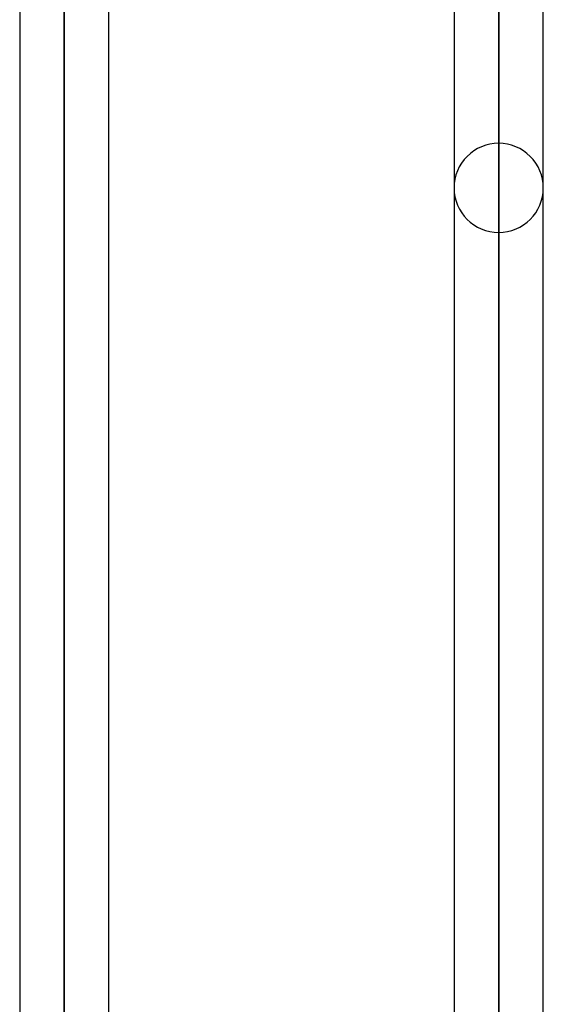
# Model space of a CAD drawing. Header units: millimetres. Extents: x -100 to 123, y -288 to 288.
# Tile 20 of 72: x 19 to 32, y -118 to -93. Entities that reach past the tile are written whole.
import ezdxf

# ---------------------------------------------------------------- set-up
doc = ezdxf.new("R2010")
doc.units = ezdxf.units.MM
doc.layers.add('MAIN-1', color=7, linetype='Continuous')
doc.layers.add('MAIN-2', color=7, linetype='Continuous')

msp = doc.modelspace()

# ---------------------------------------------------------------- linework, layer by layer
at = {"layer": 'MAIN-1'}
for p, q in [((19.175, 0), (19.175, -170.929)), ((21.435, -170.929), (21.435, 0)), ((30.175, 0), (30.175, -170.929)), ((32.435, -171.054), (32.435, 0)), ((20.305, -171.99), (20.305, 0)), ((31.305, -171.99), (31.305, 0))]:
    msp.add_line(p, q, dxfattribs=at)
at = {"layer": 'MAIN-2'}
for p, q in [((20.305, 0), (20.305, -170.496)), ((20.305, 0), (20.305, -171.99)), ((31.305, 0), (31.305, -170.293)), ((31.305, 0), (31.305, -171.99)), ((31.305, -170.293), (31.305, 0)), ((20.305, -170.496), (20.305, -62.596)), ((31.305, -96.502), (31.305, -72.675)), ((31.305, -74.384), (31.305, -98.762))]:
    msp.add_line(p, q, dxfattribs=at)
for start, end in [(90, 180.0002), (359.9998, 90), (180.0002, 270), (270, 359.9998)]:
    msp.add_arc((31.305, -97.632), 1.13, start, end, dxfattribs=at)

doc.saveas('drawing.dxf')
